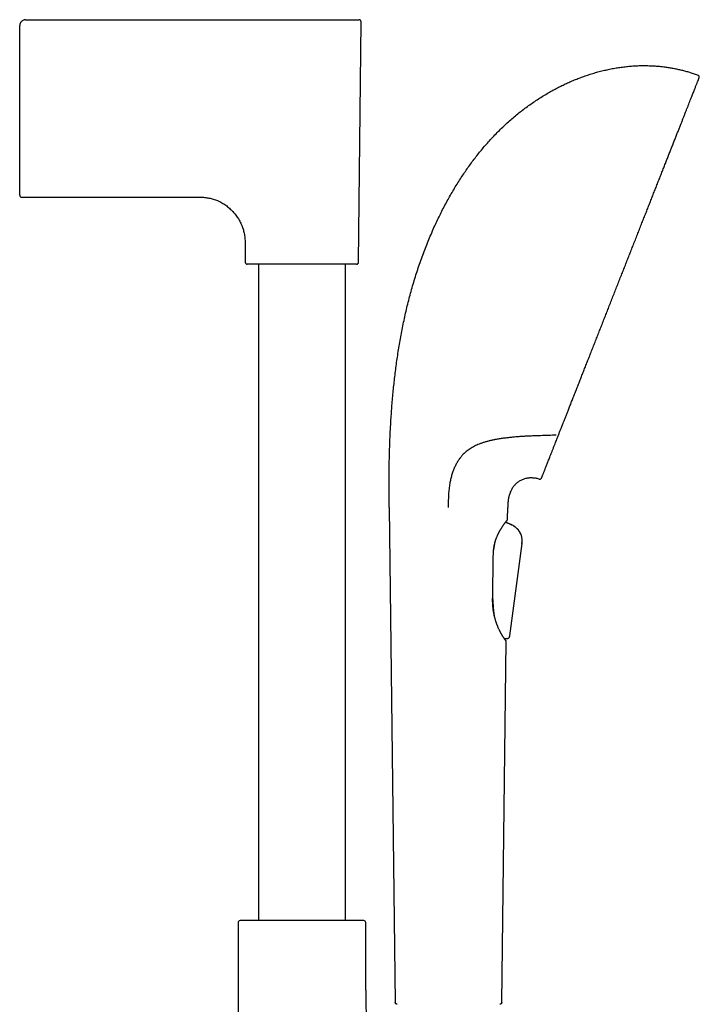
# Model space of a CAD drawing. Header units: millimetres. Extents: x 8 to 1020, y 12 to 2158.
# Tile 23 of 23: x 808 to 980, y 1909 to 2158. Entities that reach past the tile are written whole.
import ezdxf

# ---------------------------------------------------------------- set-up
doc = ezdxf.new("R2010")
doc.units = ezdxf.units.MM

msp = doc.modelspace()

# ---------------------------------------------------------------- linework, layer by layer
at = {"color": 7, "linetype": 'Continuous', "lineweight": 30}
for p, q in [((808.17, 2127.76), (808.17, 2156.73)), ((808.22, 2157.09), (808.22, 2157.09)), ((809.45, 2158.21), (809.45, 2158.21)), ((809.67, 2158.23), (879.67, 2158.23)), ((894.02, 2096.74), (894.66, 2157.72)), ((808.17, 2113.73), (808.17, 2127.76)), ((808.67, 2113.23), (853.85, 2113.23)), ((865.26, 2101.94), (865.31, 2096.74)), ((868.67, 2096.24), (868.67, 1929.89)), ((890.67, 1929.89), (890.67, 2096.24)), ((901.81, 2034.54), (903.3, 1909.12)), ((931.77, 2031.6), (931.81, 2034.54)), ((931.26, 2030.82), (931.27, 2030.85)), ((931.26, 2030.82), (932.25, 2030.42)), ((932.09, 2030.48), (931.26, 2030.82)), ((932.25, 2030.42), (932.09, 2030.48)), ((932.25, 2030.42), (932.25, 2030.42)), ((928.61, 2025.77), (928.65, 2025.97)), ((935.38, 2025.41), (932.27, 2002.07)), ((935.38, 2025.41), (932.27, 2002.07)), ((928.03, 2011.91), (928.01, 2012.37)), ((928.39, 2007.34), (928.41, 2007.16)), ((932.27, 2002.07), (932.27, 2002.07)), ((932.27, 2002.07), (932.27, 2002.07)), ((930.32, 1909.12), (931.41, 2000.61)), ((931.21, 2000.97), (931.11, 2001.3)), ((931.4, 2000.61), (931.4, 2000.65)), ((931.45, 2001.25), (931.43, 2001.24)), ((864.66, 1929.89), (863.98, 1929.84)), ((894.67, 1929.89), (864.66, 1929.89)), ((895.35, 1929.84), (894.67, 1929.89)), ((863.52, 1929.34), (863.52, 1814.7)), ((895.82, 1912.24), (895.82, 1929.34))]:
    msp.add_line(p, q, dxfattribs=at)
for centre, radius, start, end in [((894.16, 2157.73), 0.5, 359.4, 90), ((979.84, 2143.69), 0.5, 338.52, 69.3084), ((808.67, 2113.73), 0.5, 180, 270), ((865.81, 2096.74), 0.5, 180.6, 270), ((893.52, 2096.74), 0.5, 270, 359.4), ((939.92, 2042.24), 0.5, 253.5774, 338.52), ((931.47, 2031.6), 0.3, 316.9196, 359.3175), ((931.11, 2000.61), 0.3, 359.3175, 49.2223), ((864.02, 1929.34), 0.5, 93.928, 180), ((895.32, 1929.34), 0.5, 0, 86.072)]:
    msp.add_arc(centre, radius, start, end, dxfattribs=at)
for points, knots in [([(809.67, 2158.23), (809.6, 2158.22), (809.47, 2158.22), (809.28, 2158.18), (809.06, 2158.11), (808.83, 2157.98), (808.6, 2157.79), (808.44, 2157.6), (808.34, 2157.44), (808.27, 2157.29), (808.22, 2157.12), (808.18, 2156.92), (808.17, 2156.79), (808.17, 2156.73)], [0, 0, 0, 0, 0.083495, 0.1667, 0.249942, 0.37516, 0.500628, 0.625664, 0.687954, 0.750062, 0.832858, 0.91621, 1, 1, 1, 1]), ([(879.67, 2158.23), (879.77, 2158.23), (879.97, 2158.23), (880.28, 2158.23), (880.59, 2158.23), (880.9, 2158.23), (881.21, 2158.23), (881.52, 2158.23), (881.82, 2158.23), (882.09, 2158.23), (882.32, 2158.23), (882.56, 2158.23), (882.79, 2158.23), (883.03, 2158.23), (883.26, 2158.23), (883.49, 2158.23), (883.77, 2158.23), (884.1, 2158.23), (884.47, 2158.23), (884.84, 2158.23), (885.21, 2158.23), (885.57, 2158.23), (885.94, 2158.23), (886.29, 2158.23), (886.62, 2158.23), (886.92, 2158.23), (887.22, 2158.23), (887.51, 2158.23), (887.8, 2158.23), (888.08, 2158.23), (888.4, 2158.23), (888.75, 2158.23), (889.14, 2158.23), (889.51, 2158.23), (889.88, 2158.23), (890.24, 2158.23), (890.59, 2158.23), (890.94, 2158.23), (891.27, 2158.23), (891.59, 2158.23), (891.89, 2158.23), (892.19, 2158.23), (892.48, 2158.23), (892.77, 2158.23), (893.05, 2158.23), (893.31, 2158.23), (893.53, 2158.23), (893.72, 2158.23), (893.88, 2158.23), (894, 2158.23), (894.09, 2158.23), (894.15, 2158.23), (894.16, 2158.23), (894.16, 2158.23)], [0, 0, 0, 0, 0.01357, 0.027128, 0.040681, 0.054234, 0.067793, 0.081365, 0.096281, 0.106831, 0.117375, 0.127917, 0.138458, 0.149001, 0.15955, 0.170108, 0.180677, 0.197991, 0.215281, 0.232558, 0.249836, 0.267128, 0.284446, 0.303313, 0.318514, 0.333698, 0.348875, 0.364053, 0.379241, 0.394448, 0.409682, 0.431407, 0.453148, 0.474932, 0.497704, 0.520456, 0.543216, 0.566895, 0.590607, 0.614384, 0.638987, 0.663547, 0.6881, 0.718404, 0.748787, 0.7796, 0.81066, 0.841675, 0.873139, 0.904696, 0.936477, 0.968269, 1, 1, 1, 1]), ([(902.04, 2053.41), (902.07, 2053.98), (902.13, 2055.14), (902.23, 2056.88), (902.35, 2058.66), (902.48, 2060.46), (902.64, 2062.3), (902.81, 2064.12), (903, 2065.93), (903.2, 2067.72), (903.42, 2069.52), (903.67, 2071.35), (903.93, 2073.18), (904.22, 2075.03), (904.54, 2076.88), (904.88, 2078.74), (905.24, 2080.61), (905.63, 2082.47), (906.04, 2084.31), (906.48, 2086.15), (906.95, 2087.98), (907.44, 2089.82), (907.98, 2091.66), (908.54, 2093.51), (909.14, 2095.35), (909.77, 2097.17), (910.43, 2098.97), (911.11, 2100.75), (911.82, 2102.5), (912.55, 2104.23), (913.29, 2105.89), (914.03, 2107.47), (914.76, 2108.97), (915.51, 2110.45), (916.28, 2111.91), (917.08, 2113.36), (917.9, 2114.78), (918.74, 2116.18), (919.59, 2117.53), (920.44, 2118.84), (921.3, 2120.1), (922.17, 2121.34), (923.06, 2122.55), (923.97, 2123.74), (924.9, 2124.9), (925.89, 2126.08), (926.92, 2127.26), (928.01, 2128.45), (929.12, 2129.6), (930.25, 2130.71), (931.4, 2131.8), (932.56, 2132.84), (933.75, 2133.86), (934.95, 2134.83), (936.17, 2135.77), (937.4, 2136.67), (938.63, 2137.52), (939.87, 2138.34), (941.13, 2139.12), (942.34, 2139.83), (943.52, 2140.49), (944.66, 2141.09), (945.81, 2141.66), (946.96, 2142.2), (948.12, 2142.71), (949.29, 2143.19), (950.5, 2143.65), (951.75, 2144.09), (953.05, 2144.52), (954.35, 2144.9), (955.65, 2145.24), (956.96, 2145.55), (958.27, 2145.82), (959.57, 2146.05), (960.88, 2146.24), (962.19, 2146.39), (963.49, 2146.5), (964.78, 2146.57), (966.06, 2146.6), (967.33, 2146.59), (968.18, 2146.55), (968.6, 2146.54)], [0, 0, 0, 0, 0.013497, 0.027271, 0.041304, 0.055581, 0.070084, 0.084798, 0.09885, 0.113062, 0.127421, 0.141915, 0.15653, 0.171254, 0.186077, 0.200985, 0.215969, 0.231016, 0.245846, 0.260718, 0.275622, 0.290549, 0.305764, 0.320987, 0.33621, 0.351426, 0.366628, 0.381538, 0.396421, 0.411269, 0.426079, 0.439262, 0.452405, 0.465504, 0.478553, 0.491551, 0.504492, 0.517375, 0.530195, 0.542252, 0.554249, 0.566184, 0.578056, 0.589863, 0.601603, 0.613277, 0.626039, 0.638721, 0.651321, 0.663841, 0.676282, 0.688644, 0.700928, 0.713135, 0.725264, 0.737318, 0.749082, 0.760774, 0.772393, 0.783942, 0.794141, 0.804286, 0.814375, 0.824411, 0.834393, 0.844322, 0.854199, 0.865004, 0.87575, 0.886436, 0.897065, 0.907639, 0.918159, 0.928628, 0.939049, 0.949424, 0.959756, 0.969865, 0.97994, 0.989983, 1, 1, 1, 1]), ([(968.6, 2146.54), (968.97, 2146.51), (969.7, 2146.47), (970.79, 2146.36), (971.87, 2146.23), (972.95, 2146.06), (974.02, 2145.87), (975.07, 2145.65), (976.09, 2145.4), (977.08, 2145.14), (978.07, 2144.84), (979.05, 2144.52), (979.7, 2144.28), (980.02, 2144.16)], [0, 0, 0, 0, 0.093541, 0.186931, 0.280202, 0.373391, 0.466535, 0.559673, 0.647523, 0.735442, 0.823467, 0.91164, 1, 1, 1, 1]), ([(947.27, 2059.55), (947.41, 2059.9), (947.68, 2060.59), (948.1, 2061.67), (948.53, 2062.76), (948.97, 2063.87), (949.42, 2065), (949.86, 2066.12), (950.3, 2067.24), (950.73, 2068.35), (951.18, 2069.48), (951.63, 2070.62), (952.09, 2071.8), (952.57, 2073.02), (953.06, 2074.27), (953.56, 2075.54), (954.07, 2076.82), (954.58, 2078.11), (955.08, 2079.39), (955.58, 2080.65), (956.06, 2081.9), (956.56, 2083.15), (957.05, 2084.41), (957.56, 2085.69), (958.08, 2087.01), (958.61, 2088.36), (959.14, 2089.71), (959.67, 2091.06), (960.2, 2092.41), (960.72, 2093.74), (961.23, 2095.04), (961.73, 2096.31), (962.23, 2097.58), (962.73, 2098.84), (963.24, 2100.13), (963.75, 2101.44), (964.28, 2102.76), (964.79, 2104.08), (965.31, 2105.39), (965.82, 2106.69), (966.32, 2107.96), (966.81, 2109.19), (967.28, 2110.39), (967.74, 2111.57), (968.2, 2112.75), (968.67, 2113.93), (969.14, 2115.13), (969.61, 2116.33), (970.08, 2117.51), (970.54, 2118.68), (970.99, 2119.83), (971.43, 2120.94), (971.85, 2122.01), (972.25, 2123.04), (972.65, 2124.05), (973.04, 2125.04), (973.43, 2126.03), (973.82, 2127.02), (974.21, 2128), (974.58, 2128.96), (974.95, 2129.89), (975.31, 2130.8), (975.65, 2131.66), (975.97, 2132.49), (976.28, 2133.27), (976.58, 2134.02), (976.86, 2134.75), (977.14, 2135.47), (977.42, 2136.17), (977.69, 2136.86), (977.95, 2137.51), (978.19, 2138.13), (978.43, 2138.72), (978.64, 2139.27), (978.84, 2139.78), (979.02, 2140.24), (979.19, 2140.68), (979.35, 2141.08), (979.5, 2141.46), (979.64, 2141.82), (979.77, 2142.15), (979.89, 2142.44), (979.99, 2142.7), (980.08, 2142.93), (980.15, 2143.11), (980.21, 2143.26), (980.25, 2143.37), (980.29, 2143.45), (980.31, 2143.5), (980.31, 2143.51), (980.31, 2143.51)], [0, 0, 0, 0, 0.011886, 0.023731, 0.035543, 0.04733, 0.059101, 0.070819, 0.081833, 0.092842, 0.103852, 0.114869, 0.125902, 0.137615, 0.149314, 0.161008, 0.172706, 0.184415, 0.196128, 0.207155, 0.218173, 0.22919, 0.240213, 0.251248, 0.262932, 0.274602, 0.286265, 0.29793, 0.309605, 0.321277, 0.332262, 0.343237, 0.354211, 0.365189, 0.37618, 0.387819, 0.399444, 0.411063, 0.422683, 0.434313, 0.445946, 0.456899, 0.467843, 0.478785, 0.489733, 0.500694, 0.512313, 0.523919, 0.535519, 0.547123, 0.558737, 0.570362, 0.581312, 0.592255, 0.603198, 0.614148, 0.625112, 0.636758, 0.648393, 0.660026, 0.671664, 0.683316, 0.694986, 0.70598, 0.716968, 0.727957, 0.738953, 0.749963, 0.761643, 0.773309, 0.784971, 0.796636, 0.808313, 0.819998, 0.831001, 0.841996, 0.85299, 0.86399, 0.875004, 0.886677, 0.898336, 0.90999, 0.921646, 0.933313, 0.944994, 0.955998, 0.966994, 0.977988, 0.988988, 1, 1, 1, 1]), ([(853.85, 2113.23), (854.05, 2113.23), (854.44, 2113.22), (855.02, 2113.18), (855.58, 2113.11), (856.12, 2113.02), (856.65, 2112.91), (857.19, 2112.76), (857.74, 2112.58), (858.3, 2112.36), (858.85, 2112.11), (859.37, 2111.83), (859.88, 2111.52), (860.37, 2111.18), (860.84, 2110.82), (861.29, 2110.44), (861.73, 2110.03), (862.14, 2109.61), (862.54, 2109.16), (862.92, 2108.7), (863.27, 2108.21), (863.6, 2107.71), (863.91, 2107.18), (864.19, 2106.64), (864.44, 2106.07), (864.65, 2105.51), (864.83, 2104.94), (864.98, 2104.37), (865.09, 2103.79), (865.18, 2103.19), (865.24, 2102.57), (865.25, 2102.15), (865.26, 2101.94)], [0, 0, 0, 0, 0.033356, 0.065821, 0.097482, 0.128424, 0.158727, 0.188474, 0.222923, 0.256826, 0.290297, 0.323438, 0.357013, 0.390431, 0.423767, 0.457085, 0.490439, 0.523867, 0.557385, 0.591005, 0.624748, 0.658645, 0.692735, 0.727067, 0.761703, 0.796712, 0.8292, 0.862139, 0.895604, 0.929677, 0.964445, 1, 1, 1, 1]), ([(893.52, 2096.24), (893.52, 2096.24), (893.52, 2096.24), (893.49, 2096.24), (893.45, 2096.24), (893.4, 2096.24), (893.32, 2096.24), (893.23, 2096.24), (893.13, 2096.24), (893.01, 2096.24), (892.87, 2096.24), (892.72, 2096.24), (892.54, 2096.24), (892.34, 2096.24), (892.1, 2096.24), (891.84, 2096.24), (891.56, 2096.24), (891.24, 2096.24), (890.86, 2096.24), (890.43, 2096.24), (889.96, 2096.24), (889.5, 2096.24), (889.05, 2096.24), (888.62, 2096.24), (888.18, 2096.24), (887.72, 2096.24), (887.28, 2096.24), (886.85, 2096.24), (886.45, 2096.24), (886.04, 2096.24), (885.62, 2096.24), (885.2, 2096.24), (884.76, 2096.24), (884.3, 2096.24), (883.82, 2096.24), (883.34, 2096.24), (882.85, 2096.24), (882.37, 2096.24), (881.8, 2096.24), (881.15, 2096.24), (880.41, 2096.24), (879.76, 2096.24), (879.19, 2096.24), (878.72, 2096.24), (878.25, 2096.24), (877.78, 2096.24), (877.3, 2096.24), (876.83, 2096.24), (876.37, 2096.24), (875.91, 2096.24), (875.46, 2096.24), (875.01, 2096.24), (874.54, 2096.24), (874.05, 2096.24), (873.54, 2096.24), (873.04, 2096.24), (872.56, 2096.24), (872.04, 2096.24), (871.49, 2096.24), (870.93, 2096.24), (870.38, 2096.24), (869.9, 2096.24), (869.47, 2096.24), (869.09, 2096.24), (868.73, 2096.24), (868.39, 2096.24), (868.08, 2096.24), (867.82, 2096.24), (867.58, 2096.24), (867.36, 2096.24), (867.15, 2096.24), (866.96, 2096.24), (866.78, 2096.24), (866.6, 2096.24), (866.44, 2096.24), (866.3, 2096.24), (866.18, 2096.24), (866.07, 2096.24), (865.97, 2096.24), (865.88, 2096.24), (865.82, 2096.24), (865.81, 2096.24), (865.81, 2096.24)], [0, 0, 0, 0, 0.010886, 0.021752, 0.03261, 0.043473, 0.054354, 0.065669, 0.076535, 0.087387, 0.098239, 0.109103, 0.119992, 0.132873, 0.145725, 0.158568, 0.171424, 0.184313, 0.200752, 0.21715, 0.233552, 0.25, 0.263157, 0.276281, 0.289397, 0.302526, 0.31569, 0.326427, 0.337141, 0.347845, 0.35855, 0.369268, 0.380012, 0.391552, 0.403069, 0.414578, 0.426092, 0.437629, 0.448757, 0.465832, 0.482897, 0.5, 0.510884, 0.521749, 0.532607, 0.543471, 0.554353, 0.565669, 0.576535, 0.587387, 0.598239, 0.609103, 0.619992, 0.632873, 0.645725, 0.658568, 0.671424, 0.684313, 0.700752, 0.71715, 0.733552, 0.75, 0.763157, 0.776281, 0.789397, 0.802526, 0.81569, 0.826427, 0.837141, 0.847845, 0.85855, 0.869268, 0.880012, 0.891552, 0.903069, 0.914578, 0.926092, 0.937629, 0.948759, 0.965835, 0.982899, 1, 1, 1, 1]), ([(944.73, 2053.09), (944.83, 2053.35), (945.04, 2053.88), (945.28, 2054.49), (945.44, 2054.9), (945.52, 2055.09), (945.59, 2055.28), (945.67, 2055.47), (945.75, 2055.68), (945.84, 2055.91), (946.01, 2056.35), (946.26, 2056.98), (946.59, 2057.82), (946.93, 2058.67), (947.15, 2059.26), (947.27, 2059.55)], [0, 0, 0, 0, 0.133598, 0.268277, 0.298668, 0.329118, 0.359628, 0.390199, 0.420831, 0.458193, 0.49835, 0.623779, 0.74916, 0.874549, 1, 1, 1, 1]), ([(901.81, 2034.54), (901.81, 2034.78), (901.8, 2035.27), (901.79, 2036.02), (901.78, 2036.8), (901.78, 2037.62), (901.77, 2038.47), (901.77, 2039.33), (901.76, 2040.21), (901.76, 2041.09), (901.76, 2042), (901.77, 2042.94), (901.78, 2043.99), (901.79, 2045.16), (901.81, 2046.46), (901.84, 2047.79), (901.88, 2049.15), (901.92, 2050.54), (901.98, 2051.97), (902.02, 2052.93), (902.04, 2053.41)], [0, 0, 0, 0, 0.037925, 0.077692, 0.119257, 0.162572, 0.207593, 0.254271, 0.299761, 0.346647, 0.394889, 0.444452, 0.495295, 0.561946, 0.630543, 0.701007, 0.773261, 0.847229, 0.922834, 1, 1, 1, 1]), ([(937.05, 2052.65), (936.68, 2052.64), (935.96, 2052.6), (934.89, 2052.53), (933.82, 2052.45), (932.77, 2052.35), (931.72, 2052.24), (930.69, 2052.11), (929.66, 2051.95), (928.73, 2051.79), (927.87, 2051.61), (927.1, 2051.43), (926.34, 2051.23), (925.6, 2051.01), (924.91, 2050.77), (924.27, 2050.52), (923.68, 2050.25), (923.11, 2049.97), (922.55, 2049.65), (922.01, 2049.3), (921.53, 2048.95), (921.11, 2048.6), (920.73, 2048.26), (920.4, 2047.92), (920.1, 2047.6), (919.85, 2047.28), (919.59, 2046.95), (919.43, 2046.72), (919.36, 2046.6)], [0, 0, 0, 0, 0.05141, 0.10283, 0.154248, 0.205656, 0.257451, 0.309263, 0.361069, 0.412857, 0.454085, 0.495345, 0.536607, 0.577847, 0.619058, 0.654596, 0.690196, 0.725814, 0.761418, 0.796982, 0.832497, 0.860118, 0.88775, 0.915366, 0.936518, 0.957689, 0.978855, 1, 1, 1, 1]), ([(938.15, 2052.7), (937.96, 2052.69), (937.59, 2052.68), (937.23, 2052.66), (937.05, 2052.65)], [0, 0, 0, 0, 0.5030486, 1, 1, 1, 1]), ([(944.12, 2052.91), (943.46, 2052.88), (942.12, 2052.83), (940.13, 2052.76), (938.81, 2052.72), (938.15, 2052.7)], [0, 0, 0, 0, 0.334441, 0.668604, 1, 1, 1, 1]), ([(943.8, 2050.73), (943.87, 2050.91), (944.01, 2051.28), (944.24, 2051.85), (944.48, 2052.46), (944.64, 2052.88), (944.73, 2053.09)], [0, 0, 0, 0, 0.241697, 0.488856, 0.741588, 1, 1, 1, 1]), ([(940.39, 2042.05), (940.39, 2042.06), (940.39, 2042.06), (940.41, 2042.11), (940.43, 2042.18), (940.47, 2042.28), (940.52, 2042.41), (940.59, 2042.56), (940.66, 2042.75), (940.75, 2042.98), (940.86, 2043.25), (940.98, 2043.55), (941.11, 2043.89), (941.25, 2044.25), (941.4, 2044.62), (941.55, 2045.01), (941.71, 2045.43), (941.89, 2045.87), (942.07, 2046.34), (942.27, 2046.84), (942.48, 2047.38), (942.71, 2047.97), (942.97, 2048.61), (943.23, 2049.29), (943.51, 2049.99), (943.7, 2050.48), (943.8, 2050.73)], [0, 0, 0, 0, 0.039832, 0.079647, 0.119468, 0.159315, 0.199213, 0.239184, 0.279142, 0.323028, 0.366886, 0.410748, 0.454643, 0.4986, 0.53849, 0.578319, 0.61811, 0.657884, 0.697663, 0.737471, 0.777813, 0.822303, 0.866736, 0.911142, 0.955553, 1, 1, 1, 1]), ([(919.36, 2046.6), (919.27, 2046.47), (919.11, 2046.22), (918.87, 2045.81), (918.66, 2045.39), (918.45, 2044.97), (918.27, 2044.54), (918.09, 2044.11), (917.92, 2043.65), (917.76, 2043.17), (917.6, 2042.66), (917.46, 2042.15), (917.34, 2041.65), (917.22, 2041.15), (917.12, 2040.59), (917.01, 2039.98), (916.93, 2039.31), (916.86, 2038.64), (916.81, 2037.97), (916.78, 2037.22), (916.75, 2036.39), (916.74, 2035.47), (916.74, 2034.85), (916.74, 2034.54)], [0, 0, 0, 0, 0.0416969, 0.0827005, 0.1229951, 0.1625749, 0.201443, 0.2396145, 0.2771137, 0.3200531, 0.3621808, 0.4035706, 0.4443064, 0.4844793, 0.5241866, 0.5769961, 0.6294002, 0.6816516, 0.7339929, 0.7866523, 0.8564268, 0.9274616, 1, 1, 1, 1]), ([(939.78, 2041.76), (939.63, 2041.8), (939.32, 2041.88), (938.87, 2041.97), (938.43, 2042.03), (937.99, 2042.06), (937.57, 2042.07), (937.16, 2042.04), (936.74, 2041.98), (936.31, 2041.9), (935.89, 2041.77), (935.48, 2041.62), (935.09, 2041.43), (934.72, 2041.22), (934.36, 2040.97), (934.03, 2040.71), (933.73, 2040.42), (933.45, 2040.11), (933.19, 2039.78), (932.95, 2039.44), (932.74, 2039.07), (932.55, 2038.68), (932.38, 2038.27), (932.24, 2037.86), (932.12, 2037.44), (932.03, 2037.01), (931.95, 2036.57), (931.89, 2036.1), (931.85, 2035.6), (931.82, 2035.08), (931.81, 2034.73), (931.81, 2034.54)], [0, 0, 0, 0, 0.0370342, 0.0728867, 0.1076615, 0.1414624, 0.174392, 0.2065519, 0.2380415, 0.2730167, 0.3073928, 0.3413, 0.3748621, 0.4081953, 0.4414081, 0.4746016, 0.506727, 0.5389988, 0.5714888, 0.6042635, 0.6373845, 0.6709163, 0.7050528, 0.7401097, 0.7726312, 0.8063626, 0.84151, 0.8782685, 0.9168222, 0.9573447, 1, 1, 1, 1]), ([(928.17, 2022.82), (928.18, 2022.93), (928.18, 2023.17), (928.2, 2023.54), (928.24, 2023.91), (928.28, 2024.26), (928.33, 2024.58), (928.38, 2024.87), (928.44, 2025.14), (928.5, 2025.39), (928.55, 2025.61), (928.61, 2025.81), (928.66, 2025.99), (928.71, 2026.16), (928.77, 2026.34), (928.83, 2026.51), (928.89, 2026.68), (928.97, 2026.88), (929.05, 2027.09), (929.15, 2027.32), (929.24, 2027.54), (929.34, 2027.74), (929.42, 2027.91), (929.49, 2028.05), (929.55, 2028.16), (929.6, 2028.26), (929.66, 2028.37), (929.72, 2028.49), (929.8, 2028.63), (929.88, 2028.77), (929.97, 2028.93), (930.06, 2029.09), (930.17, 2029.26), (930.28, 2029.44), (930.4, 2029.62), (930.52, 2029.8), (930.64, 2029.98), (930.77, 2030.16), (930.89, 2030.34), (931, 2030.49), (931.08, 2030.6), (931.15, 2030.69), (931.2, 2030.75), (931.24, 2030.81), (931.28, 2030.87), (931.33, 2030.93), (931.38, 2031), (931.44, 2031.07), (931.49, 2031.13), (931.54, 2031.2), (931.58, 2031.26), (931.63, 2031.31), (931.67, 2031.36), (931.7, 2031.4), (931.72, 2031.43), (931.72, 2031.43), (931.73, 2031.43)], [0, 0, 0, 0, 0.022279, 0.048949, 0.074083, 0.097698, 0.119796, 0.140375, 0.159437, 0.176987, 0.193024, 0.207544, 0.220604, 0.233469, 0.246635, 0.260103, 0.273874, 0.287951, 0.306415, 0.325382, 0.344844, 0.36293, 0.378296, 0.390937, 0.400851, 0.410463, 0.420696, 0.432041, 0.445436, 0.460908, 0.47678, 0.494374, 0.513692, 0.534736, 0.557505, 0.580791, 0.603031, 0.631891, 0.658753, 0.683607, 0.706449, 0.720205, 0.733112, 0.745171, 0.757045, 0.771013, 0.787271, 0.805821, 0.823934, 0.843802, 0.865429, 0.888818, 0.913969, 0.94088, 0.969555, 1, 1, 1, 1]), ([(935.38, 2025.41), (935.39, 2025.51), (935.42, 2025.71), (935.44, 2026.01), (935.45, 2026.32), (935.44, 2026.64), (935.39, 2026.97), (935.31, 2027.29), (935.21, 2027.61), (935.08, 2027.92), (934.92, 2028.23), (934.74, 2028.52), (934.53, 2028.82), (934.29, 2029.1), (934.02, 2029.37), (933.74, 2029.61), (933.45, 2029.83), (933.15, 2030.01), (932.85, 2030.16), (932.55, 2030.3), (932.35, 2030.38), (932.25, 2030.42)], [0, 0, 0, 0, 0.046402, 0.093347, 0.141346, 0.190748, 0.241762, 0.294544, 0.345814, 0.398379, 0.451922, 0.506026, 0.560262, 0.620387, 0.679493, 0.737155, 0.793018, 0.847011, 0.899246, 0.95002, 1, 1, 1, 1]), ([(932.56, 2030.29), (932.57, 2030.29), (932.68, 2030.24), (932.91, 2030.14), (933.24, 2029.96), (933.54, 2029.76), (933.82, 2029.55), (934.07, 2029.33), (934.3, 2029.08), (934.53, 2028.82), (934.72, 2028.55), (934.85, 2028.35), (934.9, 2028.26), (934.9, 2028.25)], [0, 0, 0, 0, 0.005376, 0.118448, 0.235999, 0.358692, 0.460815, 0.566205, 0.674367, 0.78468, 0.896222, 0.989431, 1, 1, 1, 1]), ([(934.95, 2028.16), (934.96, 2028.14), (934.99, 2028.09), (935.01, 2028.04), (935.02, 2028.02)], [0, 0, 0, 0, 0.470335, 1, 1, 1, 1]), ([(935.1, 2027.85), (935.12, 2027.82), (935.13, 2027.79), (935.15, 2027.75), (935.15, 2027.75)], [0, 0, 0, 0, 0.961459, 1, 1, 1, 1]), ([(928.18, 2023.16), (928.19, 2023.24), (928.22, 2023.48), (928.27, 2023.88), (928.35, 2024.35), (928.42, 2024.83), (928.51, 2025.3), (928.58, 2025.61), (928.61, 2025.77)], [0, 0, 0, 0, 0.086703, 0.266434, 0.446163, 0.628013, 0.809858, 1, 1, 1, 1]), ([(935.42, 2025.75), (935.42, 2025.74), (935.41, 2025.62), (935.39, 2025.51), (935.38, 2025.41)], [0, 0, 0, 0, 0.1108634, 1, 1, 1, 1]), ([(927.99, 2011.29), (928.02, 2013.01), (928.08, 2016.86), (928.14, 2020.7), (928.17, 2022.82)], [0, 0, 0, 0, 0.449194, 1, 1, 1, 1]), ([(928.39, 2007.34), (928.37, 2007.52), (928.34, 2007.89), (928.29, 2008.46), (928.24, 2009.04), (928.19, 2009.63), (928.15, 2010.22), (928.1, 2010.8), (928.07, 2011.36), (928.04, 2011.73), (928.03, 2011.91)], [0, 0, 0, 0, 0.125932, 0.251976, 0.377951, 0.506609, 0.635332, 0.764015, 0.88199, 1, 1, 1, 1]), ([(931.3, 2000.85), (931.3, 2000.86), (931.28, 2000.87), (931.25, 2000.91), (931.22, 2000.96), (931.18, 2001), (931.15, 2001.05), (931.11, 2001.1), (931.08, 2001.14), (931.05, 2001.18), (931.03, 2001.21), (931, 2001.25), (930.95, 2001.32), (930.88, 2001.43), (930.77, 2001.59), (930.65, 2001.77), (930.54, 2001.95), (930.45, 2002.09), (930.39, 2002.2), (930.32, 2002.32), (930.25, 2002.43), (930.19, 2002.54), (930.13, 2002.64), (930.09, 2002.73), (930.05, 2002.81), (930.01, 2002.88), (929.97, 2002.95), (929.92, 2003.05), (929.86, 2003.16), (929.79, 2003.3), (929.69, 2003.5), (929.57, 2003.76), (929.44, 2004.03), (929.34, 2004.27), (929.27, 2004.46), (929.19, 2004.63), (929.13, 2004.79), (929.09, 2004.91), (929.05, 2005.01), (929.02, 2005.09), (928.99, 2005.18), (928.95, 2005.28), (928.9, 2005.42), (928.84, 2005.59), (928.78, 2005.79), (928.71, 2006.01), (928.65, 2006.22), (928.59, 2006.44), (928.53, 2006.65), (928.47, 2006.88), (928.41, 2007.12), (928.36, 2007.36), (928.31, 2007.59), (928.27, 2007.81), (928.24, 2008), (928.21, 2008.19), (928.18, 2008.36), (928.16, 2008.53), (928.13, 2008.71), (928.1, 2008.93), (928.08, 2009.18), (928.05, 2009.46), (928.03, 2009.78), (928.01, 2010.13), (927.99, 2010.52), (927.99, 2010.91), (927.99, 2011.17), (927.99, 2011.29)], [0, 0, 0, 0, 0.021733, 0.041814, 0.060245, 0.077025, 0.092154, 0.105633, 0.11683, 0.126562, 0.135199, 0.14398, 0.153001, 0.17994, 0.208823, 0.239228, 0.270051, 0.283977, 0.297974, 0.312042, 0.326151, 0.339186, 0.350382, 0.359986, 0.368, 0.374602, 0.382409, 0.392118, 0.403728, 0.417239, 0.432158, 0.461327, 0.490085, 0.506299, 0.522378, 0.537239, 0.549915, 0.560405, 0.567115, 0.572967, 0.579909, 0.58814, 0.597659, 0.611669, 0.627396, 0.64323, 0.658988, 0.674671, 0.690278, 0.705811, 0.723371, 0.740366, 0.756171, 0.770783, 0.784204, 0.796434, 0.808052, 0.818216, 0.830527, 0.844986, 0.861591, 0.880343, 0.901244, 0.924295, 0.949498, 0.976858, 1, 1, 1, 1]), ([(932.27, 2002.07), (932.27, 2002.02), (932.25, 2001.92), (932.22, 2001.77), (932.16, 2001.64), (932.1, 2001.53), (932.02, 2001.45), (931.93, 2001.38), (931.83, 2001.32), (931.73, 2001.28), (931.61, 2001.25), (931.49, 2001.24), (931.36, 2001.25), (931.23, 2001.27), (931.15, 2001.29), (931.11, 2001.3)], [0, 0, 0, 0, 0.095053, 0.188489, 0.279884, 0.347646, 0.415334, 0.483572, 0.552738, 0.623018, 0.694382, 0.766642, 0.839608, 0.937494, 1, 1, 1, 1]), ([(931.43, 2001.24), (931.37, 2001.25), (931.26, 2001.26), (931.16, 2001.29), (931.11, 2001.3)], [0, 0, 0, 0, 0.557452, 1, 1, 1, 1]), ([(931.39, 2000.63), (931.39, 2000.64), (931.39, 2000.69), (931.37, 2000.75), (931.34, 2000.8), (931.32, 2000.82)], [0, 0, 0, 0, 0.19605, 0.588605, 1, 1, 1, 1]), ([(931.41, 2000.61), (931.4, 2000.61), (931.4, 2000.61), (931.39, 2000.63), (931.39, 2000.63)], [0, 0, 0, 0, 0.7363829, 1, 1, 1, 1]), ([(895.82, 1912.24), (895.82, 1911.81), (895.82, 1910.94), (895.84, 1909.65), (895.86, 1908.58), (895.89, 1907.75), (895.91, 1907.16), (895.94, 1906.58), (895.98, 1906.02), (896.02, 1905.48), (896.07, 1904.98), (896.14, 1904.51), (896.21, 1904.11), (896.29, 1903.76), (896.38, 1903.48), (896.48, 1903.21), (896.59, 1902.97), (896.72, 1902.76), (896.87, 1902.57), (897.05, 1902.41), (897.24, 1902.28), (897.46, 1902.19), (897.7, 1902.12), (897.96, 1902.08), (898.14, 1902.08), (898.24, 1902.07)], [0, 0, 0, 0, 0.114315, 0.229333, 0.343376, 0.396317, 0.448496, 0.499726, 0.549712, 0.59807, 0.641999, 0.683801, 0.723215, 0.751082, 0.777431, 0.802259, 0.825631, 0.847699, 0.868724, 0.889126, 0.909441, 0.93022, 0.951966, 0.975109, 1, 1, 1, 1]), ([(903.8, 1908.62), (903.77, 1908.62), (903.7, 1908.63), (903.6, 1908.66), (903.5, 1908.72), (903.41, 1908.8), (903.35, 1908.9), (903.31, 1909.01), (903.31, 1909.08), (903.3, 1909.12)], [0, 0, 0, 0, 0.131152, 0.270677, 0.415861, 0.563217, 0.715742, 0.862399, 1, 1, 1, 1]), ([(930.32, 1909.12), (930.31, 1909.08), (930.31, 1909.01), (930.27, 1908.91), (930.21, 1908.81), (930.13, 1908.73), (930.03, 1908.67), (929.93, 1908.63), (929.85, 1908.62), (929.82, 1908.62)], [0, 0, 0, 0, 0.131153, 0.270677, 0.415861, 0.563217, 0.715742, 0.862399, 1, 1, 1, 1])]:
    msp.add_open_spline(points, degree=3, knots=knots, dxfattribs=at)

doc.saveas('drawing.dxf')
